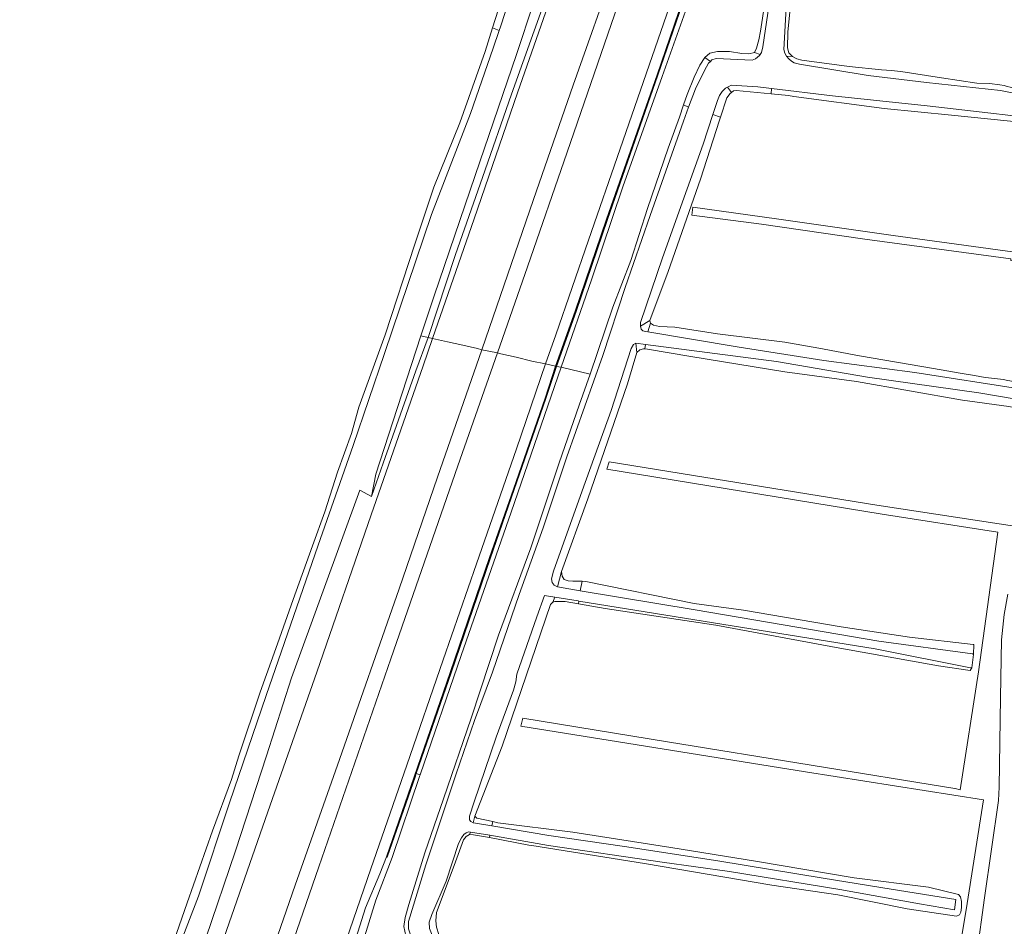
# Model space of a CAD drawing. Header units: metres. Extents: x 89888 to 94270, y 464165 to 468904.
# Tile 210 of 256: x 91674 to 91880, y 467155 to 467345. Entities that reach past the tile are written whole.
import ezdxf

# ---------------------------------------------------------------- set-up
doc = ezdxf.new("R2010")
doc.units = ezdxf.units.M
for name, color, linetype, lineweight in [('G_GRENS_ALGEMEEN_0', 251, 'CONTINUOUS', 13), ('Q_GELUIDSSCHERM_LIJN_0', 251, 'CONTINUOUS', 13), ('T_CULTUURGRENS_0', 251, 'CONTINUOUS', 13), ('V_WEGGRENS_0', 251, 'CONTINUOUS', 13), ('W_WATERGRENS_0', 251, 'CONTINUOUS', 13)]:
    doc.layers.add(name, color=color, linetype=linetype, lineweight=lineweight)

msp = doc.modelspace()

# ---------------------------------------------------------------- linework, layer by layer
at = {"layer": 'G_GRENS_ALGEMEEN_0'}
for p, q in [((91822.21, 467328.36), (91820.88, 467324.33)), ((91806.06, 467281.66), (91806.19, 467281.07)), ((91803.35, 467274.97), (91801.38, 467268.41)), ((91786.31, 467272.08), (91786.41, 467272.05)), ((91786.41, 467272.05), (91786.5, 467272.02)), ((91785.7, 467222.6), (91785.22, 467222.09)), ((91769.34, 467177.7), (91769.78, 467177.29)), ((91769.78, 467177.29), (91773.15, 467176.56)), ((91750.92, 467169.12), (91750.82, 467169.15))]:
    msp.add_line(p, q, dxfattribs=at)
for points in [[(91881.49, 467546.76), (91875.38, 467529.28), (91867.75, 467506.91), (91862.48, 467491.65), (91855.99, 467472.86), (91848.29, 467450.54), (91842.83, 467434.7), (91835.21, 467412.71), (91822.1, 467374.76), (91814.14, 467351.77), (91807.75, 467333.1), (91797.17, 467302.85), (91790.59, 467283.58), (91786.5, 467272.02)], [(91858.62, 467438.17), (91849.75, 467413.68), (91845.16, 467401.68), (91842.27, 467393.91), (91841.29, 467390.82), (91840.17, 467384.29), (91837.97, 467369.65), (91836.89, 467361.37), (91834.99, 467342.1), (91834.92, 467338.82), (91835.21, 467337.8), (91835.96, 467337.05)], [(91835.96, 467337.05), (91836.85, 467336.53), (91837.91, 467336.23), (91847.87, 467334.94), (91854.65, 467334.22), (91855.67, 467334.17), (91856.65, 467334.09), (91857.37, 467334), (91857.98, 467333.92), (91858.65, 467333.86), (91867.22, 467332.52), (91874.62, 467331.45), (91877.29, 467331.33), (91879.47, 467331.09), (91880.34, 467330.97), (91880.99, 467330.76), (91881.6, 467330.57), (91882.46, 467330.35), (91884.87, 467329.96), (91901.44, 467326.5), (91908.24, 467325), (91909.25, 467324.64)], [(91823.15, 467329.44), (91822.92, 467329.26), (91822.21, 467328.36)], [(91831.48, 467329.22), (91824.18, 467329.91), (91823.61, 467329.81), (91823.15, 467329.44)], [(91909.45, 467320.18), (91889.23, 467322.71), (91869.32, 467324.75), (91855.2, 467326.13), (91836.28, 467328.67), (91835.11, 467328.88), (91831.48, 467329.22)], [(91820.88, 467324.33), (91820.65, 467323.64), (91816.65, 467311.33)], [(91816.65, 467311.33), (91809.93, 467291.93), (91806.06, 467281.66)], [(91806.19, 467281.07), (91806.81, 467280.66), (91808.06, 467280.43), (91809.7, 467280.32), (91811.31, 467280.24), (91812.6, 467280.07), (91820.23, 467278.88), (91834.39, 467277.1), (91841.5, 467275.84)], [(91805.04, 467275.7), (91804.73, 467275.72), (91803.94, 467275.51), (91803.35, 467274.97)], [(91882.97, 467263.31), (91881.34, 467263.6), (91871.64, 467264.95), (91849.38, 467268.87), (91834.39, 467270.9), (91814.65, 467274.14), (91805.54, 467275.68), (91805.04, 467275.7)], [(91841.5, 467275.84), (91850.04, 467274.28), (91865.51, 467271.56), (91871.11, 467270.64), (91874.15, 467270.14), (91876.37, 467269.74), (91878.42, 467269.53), (91880.17, 467269.29), (91881.09, 467269.1), (91882.29, 467268.84), (91883.49, 467268.53), (91884.13, 467268.28), (91885.55, 467267.25), (91886.08, 467266.4), (91886.07, 467265.1), (91885.79, 467264.61)], [(91786.5, 467272.02), (91784.28, 467265.31), (91777.63, 467246.22), (91772.66, 467231.86), (91764.38, 467207.79), (91757.08, 467186.63)], [(91801.38, 467268.41), (91793.07, 467244.29), (91787.53, 467229.02)], [(91787.53, 467229.02), (91787.65, 467228.03), (91788.12, 467227.33), (91788.96, 467227.06), (91789.91, 467226.99), (91791.16, 467227.01), (91791.88, 467226.97)], [(91791.88, 467226.97), (91792.62, 467226.93), (91815.36, 467222.31), (91825.68, 467220.9)], [(91785.22, 467222.09), (91775.06, 467192.37), (91769.34, 467177.7)], [(91791.07, 467222.25), (91788.33, 467222.73), (91787.04, 467222.74), (91786.12, 467222.71), (91785.7, 467222.6)], [(91873.55, 467208.85), (91873.21, 467208.23), (91866.59, 467209.24), (91845.87, 467212.95), (91819.89, 467217.79), (91796.67, 467221.26), (91791.07, 467222.25)], [(91825.68, 467220.9), (91846.2, 467217.45), (91860.53, 467215.23), (91873.86, 467213.72), (91873.97, 467213.68), (91873.93, 467211.59)], [(91757.08, 467186.63), (91756.82, 467185.88), (91751.01, 467169.09), (91750.92, 467169.12)], [(91773.15, 467176.56), (91774.16, 467176.34), (91789.89, 467174.36), (91810.48, 467171.16), (91828.23, 467168.31), (91848.9, 467164.81), (91864.51, 467162.83), (91870.8, 467161.3), (91871.18, 467160.78), (91871.41, 467159.79)], [(91768.27, 467173.84), (91767.57, 467173.44), (91766.99, 467172.73)], [(91772.41, 467173.21), (91769.08, 467173.83), (91768.27, 467173.84)], [(91766.99, 467172.73), (91765.02, 467167.39), (91761.35, 467157.48), (91761.21, 467155.78), (91761.3, 467154.47), (91761.81, 467152.92), (91762.68, 467151.26), (91763.62, 467149.27), (91764.1, 467147.56), (91763.92, 467145.6)], [(91871.41, 467159.79), (91871.39, 467158.59), (91871.29, 467157.61), (91870.98, 467157.02), (91870.38, 467156.73), (91860.01, 467158.29), (91845.45, 467161.25), (91831.65, 467163.21), (91804.96, 467167.78), (91781.28, 467171.55), (91780.69, 467171.65), (91772.41, 467173.21)]]:
    msp.add_lwpolyline(points, dxfattribs=at)
at = {"layer": 'Q_GELUIDSSCHERM_LIJN_0'}
msp.add_line((91750.92, 467169.12), (91750.92, 467169.12), dxfattribs=at)
for points in [[(91786.41, 467272.05), (91786.41, 467272.05), (91790.49, 467283.61), (91797.07, 467302.88), (91807.65, 467333.13), (91814.05, 467351.8), (91822.01, 467374.79), (91835.12, 467412.75), (91842.74, 467434.73), (91848.2, 467450.57), (91855.89, 467472.9), (91862.39, 467491.68), (91867.66, 467506.94), (91875.28, 467529.32), (91881.4, 467546.8)], [(91750.92, 467169.12), (91756.73, 467185.91), (91764.29, 467207.82), (91772.57, 467231.9), (91777.54, 467246.26), (91784.19, 467265.34), (91786.41, 467272.05)]]:
    msp.add_lwpolyline(points, dxfattribs=at)
at = {"layer": 'T_CULTUURGRENS_0'}
for p, q in [((91774.46, 467342.46), (91773.1, 467343.01)), ((91817.56, 467336.8), (91818.74, 467336.01)), ((91828.03, 467337.86), (91829.22, 467337.47)), ((91835.96, 467337.05), (91834.68, 467337.12)), ((91822.31, 467330.59), (91823.15, 467329.44)), ((91831.55, 467330.29), (91831.48, 467329.22)), ((91813.14, 467326.86), (91814.19, 467326.43)), ((91819.29, 467324.89), (91820.88, 467324.33)), ((91806.06, 467281.66), (91804.07, 467280.47)), ((91806.19, 467281.07), (91805.63, 467279.25)), ((91758.06, 467278.43), (91759.59, 467278.08)), ((91803.12, 467276.89), (91803.35, 467274.97)), ((91805.18, 467276.63), (91805.04, 467275.7)), ((91786.5, 467272.02), (91787.48, 467271.88)), ((91787.53, 467229.02), (91786.72, 467225.82)), ((91791.88, 467226.97), (91791.48, 467224.99)), ((91786.16, 467223.64), (91785.7, 467222.6)), ((91791.16, 467222.81), (91791.07, 467222.25)), ((91757.08, 467186.63), (91757.91, 467186.41)), ((91769.34, 467177.7), (91769, 467176.34)), ((91773.15, 467176.56), (91772.93, 467175.68)), ((91768.27, 467173.84), (91768.47, 467174.34)), ((91772.51, 467173.71), (91772.41, 467173.21))]:
    msp.add_line(p, q, dxfattribs=at)
for points in [[(91757.91, 467186.41), (91766.47, 467211.41), (91777.01, 467241.47), (91787.48, 467271.88)], [(91757.05, 467147.95), (91756.82, 467148.63), (91755.41, 467151.03), (91754.91, 467152.62), (91754.46, 467154.58), (91754.79, 467156.48), (91755.51, 467159.2), (91758.88, 467170), (91762.8, 467181.36), (91768.62, 467198.27), (91774.3, 467215.7), (91781.07, 467234.01), (91787.05, 467251.8), (91791.23, 467263.89), (91793.55, 467270.42)], [(91707.66, 467039.53), (91713.48, 467055.9), (91719.26, 467072.95), (91726.06, 467092.52), (91732.38, 467110.91), (91739.43, 467130.68), (91742.12, 467139.1), (91745.92, 467151.53), (91748.63, 467160.13), (91752.04, 467169.07), (91757.84, 467186.21), (91757.91, 467186.41)]]:
    msp.add_lwpolyline(points, dxfattribs=at)
at = {"layer": 'V_WEGGRENS_0'}
for p, q in [((91759.59, 467278.08), (91760.49, 467277.89)), ((91770.8, 467275.51), (91774.1, 467274.88)), ((91784.18, 467272.55), (91786.31, 467272.08)), ((91787.48, 467271.88), (91793.55, 467270.42))]:
    msp.add_line(p, q, dxfattribs=at)
for points in [[(91835.38, 467590.59), (91841.88, 467586.3), (91843.68, 467584.7), (91844.81, 467583.64), (91845.62, 467582.57), (91846.79, 467580.55), (91847.55, 467578.82), (91848.07, 467577.33), (91848.37, 467575.57), (91848.51, 467573.98), (91848.35, 467572.55), (91847.87, 467570.28), (91844.61, 467558.76), (91840.54, 467545.72), (91836.32, 467532.78), (91827.21, 467503.79), (91818.13, 467475.14), (91811.29, 467454.17), (91799.65, 467418.5), (91787.97, 467383.63), (91779.77, 467358.94), (91774.94, 467343.9), (91774.74, 467343.28), (91774.46, 467342.46)], [(91758.06, 467278.43), (91760.85, 467286.83), (91769.46, 467312.06), (91778.13, 467337.46), (91785.23, 467359.05), (91791.51, 467377.67), (91798.49, 467398.02), (91806.4, 467421.6), (91814.05, 467444.7), (91821.52, 467467.69), (91829.36, 467491.06), (91837.72, 467516.32), (91845.87, 467541.95), (91850.26, 467555.66)], [(91854.53, 467554.48), (91850.04, 467542.9), (91844.6, 467526.84), (91840.52, 467515.77), (91837.03, 467505.85), (91831.35, 467489.58), (91823.94, 467467.54), (91815.76, 467443), (91807.85, 467421.08), (91799.44, 467396.5), (91794.73, 467382.43), (91792.47, 467374.88), (91791.21, 467372.37), (91790.55, 467371.7), (91789.81, 467369.34), (91790.12, 467368.03), (91789.29, 467364.71), (91784.15, 467349.15), (91777.08, 467329.11), (91770.96, 467311.62), (91765.3, 467295.53), (91759.59, 467278.08)], [(91867.07, 467551.03), (91862.39, 467537.43), (91856.8, 467521.58), (91850.11, 467502.7), (91841.92, 467479.57), (91834.73, 467458.91), (91826.14, 467434.42), (91817.6, 467409.56), (91808.41, 467383.18), (91798.97, 467356.52), (91789.98, 467331.01), (91781.68, 467307.04), (91770.8, 467275.51)], [(91774.1, 467274.88), (91780.38, 467292.93), (91788.69, 467316.98), (91797.24, 467341.73), (91805.07, 467364.52), (91816.62, 467397.86), (91825.97, 467424.74), (91837.46, 467457.85), (91846.87, 467485.3), (91856.82, 467514.94), (91860.91, 467527.11), (91865.07, 467539.93), (91868.84, 467550.48)], [(91878.71, 467548.12), (91877.13, 467542.19), (91875.66, 467537.66), (91873.71, 467532.19), (91871.57, 467525.76), (91868.24, 467516.45), (91864.95, 467506.62), (91861.11, 467495.22), (91856.45, 467481.75), (91850.67, 467464.82), (91845.24, 467449.3), (91840.35, 467435.05), (91835.41, 467420.57), (91829.6, 467403.72), (91823.91, 467387.36), (91818.7, 467372.26), (91813.18, 467356.26), (91806.52, 467337.05), (91799.86, 467317.63), (91793.2, 467298.54), (91786.37, 467278.68), (91784.18, 467272.55)], [(91845, 467435.59), (91838.81, 467418.16), (91828, 467387.9), (91819.13, 467362.26), (91808.64, 467332.83), (91800.41, 467309.68), (91793.85, 467290.2), (91787.48, 467271.88)], [(91828.03, 467337.86), (91828.4, 467338.76), (91828.93, 467340.54), (91829.23, 467342.34), (91830.17, 467348.29), (91831.21, 467356.09), (91832.53, 467365.84), (91834, 467377.38), (91834.82, 467384.04), (91835.78, 467389.49), (91836.64, 467393.65), (91837.34, 467396.26), (91838.16, 467398.46), (91839.28, 467401.2), (91840.37, 467403.35), (91842.26, 467407.92), (91844.47, 467413.08), (91845.16, 467415.03)], [(91760.49, 467277.89), (91769.19, 467302.95), (91778.32, 467329.42), (91786.22, 467352.04), (91791.44, 467367.21), (91792.43, 467370.05)], [(91786.31, 467272.08), (91790.4, 467283.65), (91796.98, 467302.91), (91807.56, 467333.17), (91813.96, 467351.83), (91817.16, 467361.09)], [(91774.46, 467342.46), (91773.18, 467338.76), (91768.47, 467325.1), (91760.25, 467303.87), (91750.42, 467274.76), (91743.83, 467255.45), (91736.53, 467234.54), (91725.58, 467203.04), (91717.93, 467180.48), (91711.43, 467160.96), (91704.73, 467143.56)], [(91813.14, 467326.86), (91813.89, 467329.03), (91815.33, 467332.66), (91816.51, 467335.23), (91817.56, 467336.8)], [(91817.56, 467336.8), (91818.66, 467337.73), (91820.26, 467338.1), (91822.73, 467338.05), (91825.32, 467337.64), (91826.82, 467337.61), (91828.03, 467337.86)], [(91793.55, 467270.42), (91798.31, 467284.43), (91802.06, 467294.25), (91805.59, 467305.15), (91809.89, 467317.78), (91812.26, 467324.33), (91813.14, 467326.86)], [(91916.51, 467291.07), (91910.68, 467292.15), (91857.05, 467299.46), (91832.59, 467303.01), (91815.07, 467305.46), (91814.83, 467303.72), (91829.5, 467301.87), (91851.11, 467298.75)], [(91851.11, 467298.75), (91881.74, 467294.61), (91881.74, 467294.21), (91885.71, 467293.64), (91886.06, 467293.99), (91892.74, 467292.73), (91888.81, 467265.14)], [(91677.63, 467039.53), (91686.16, 467064.06), (91697.26, 467096.19), (91708.18, 467127.58), (91717.31, 467153.75), (91725.94, 467178.6), (91736.26, 467207.89), (91747.66, 467240.91), (91758.51, 467272.18), (91760.49, 467277.89)], [(91747.67, 467244.78), (91748.63, 467249.44), (91752.17, 467260.43), (91758.06, 467278.43)], [(91759.59, 467278.08), (91756.97, 467271.1), (91750.16, 467251.72), (91747.67, 467244.78)], [(91770.8, 467275.51), (91769.94, 467275.79), (91766.82, 467276.49), (91763.65, 467277.17), (91760.49, 467277.89)], [(91770.8, 467275.51), (91761.53, 467248.81), (91753.52, 467225.37), (91740.99, 467189.59), (91731.68, 467163.23), (91723.71, 467140.23), (91713.55, 467110.79), (91702.93, 467080.3), (91694.53, 467056.06), (91688.83, 467039.53)], [(91692.37, 467039.53), (91697.99, 467055.81), (91710.32, 467091.33), (91723.43, 467128.85), (91736.64, 467167.09), (91751.74, 467210.73), (91765.79, 467251.17), (91774.1, 467274.88)], [(91784.18, 467272.55), (91781.32, 467273.16), (91778.06, 467273.97), (91774.81, 467274.68), (91774.1, 467274.88)], [(91784.18, 467272.55), (91778.07, 467254.75), (91769.74, 467230.64), (91762.73, 467210.51), (91755.1, 467188.39), (91747.55, 467166.66), (91738.05, 467139.06), (91725.83, 467103.83), (91716.55, 467077.02), (91708.67, 467054.21), (91703.56, 467039.53)], [(91750.82, 467169.15), (91756.63, 467185.95), (91764.19, 467207.85), (91772.47, 467231.93), (91777.45, 467246.29), (91784.09, 467265.38), (91786.31, 467272.08)], [(91888.42, 467262.44), (91887.71, 467257.46), (91886.51, 467250), (91885.36, 467242.86), (91884.48, 467240.14), (91883.42, 467238.41), (91853.65, 467242.91), (91810.02, 467250), (91797.51, 467252.03), (91797.03, 467250.49), (91800.02, 467250), (91854.78, 467241.08), (91879.05, 467237.29)], [(91747.67, 467244.78), (91745.22, 467246.08), (91737.59, 467224.94), (91730.95, 467206.7), (91725.66, 467190.34), (91719.21, 467170.45), (91712.99, 467152.16), (91706.93, 467134.54), (91700.36, 467115.62), (91694.05, 467097.65), (91687.07, 467077.17), (91679.33, 467054.43), (91673.93, 467039.53)], [(91879.05, 467237.29), (91874.95, 467207.97), (91871.14, 467183.27), (91870.09, 467183.53), (91869.97, 467183.54), (91809.79, 467193.28), (91779.45, 467198.27), (91779.02, 467196.58), (91838.71, 467186.99), (91876.04, 467181.12), (91872.36, 467158.06), (91868.6, 467135.53), (91831.33, 467141.58)], [(91882.98, 467104.5), (91873.36, 467130.56), (91872.82, 467133.51), (91873, 467137.12), (91876.2, 467160.58), (91879.16, 467181), (91879.3, 467183.8), (91879.56, 467202.63), (91879.8, 467214.68), (91880.35, 467220.04), (91881.14, 467224.26)], [(91705.74, 467039.53), (91709.14, 467049.39), (91714.8, 467065.91), (91720.31, 467081.65), (91725.52, 467096.66), (91731.73, 467114.87), (91737.65, 467132), (91742.79, 467146.95), (91746.45, 467158.47), (91749.42, 467165.64), (91750.82, 467169.15)]]:
    msp.add_lwpolyline(points, dxfattribs=at)
at = {"layer": 'W_WATERGRENS_0'}
for p, q in [((91829.22, 467337.47), (91829.03, 467337.22)), ((91803.12, 467276.89), (91805.18, 467276.63)), ((91791.48, 467224.99), (91786.72, 467225.82)), ((91873.93, 467211.59), (91873.55, 467208.85)), ((91768.47, 467174.34), (91772.51, 467173.71))]:
    msp.add_line(p, q, dxfattribs=at)
for points in [[(91834.68, 467337.12), (91834.36, 467337.75), (91834.15, 467338.47), (91834.63, 467347.22), (91836.35, 467361.88), (91837.21, 467369.09), (91838.69, 467380.57), (91839.82, 467388.29), (91840.45, 467391.99), (91841.27, 467394.6), (91845.73, 467406.73), (91848.38, 467414.51), (91856.98, 467438.05), (91862.8, 467453.3), (91868.23, 467467.76), (91876.79, 467490.11)], [(91773.1, 467343.01), (91778.41, 467359.66)], [(91832.13, 467355.12), (91829.72, 467339.08), (91829.47, 467337.83), (91829.22, 467337.47)], [(91704.06, 467145.27), (91709.02, 467159.52), (91714.36, 467174.66), (91718.33, 467185.38), (91719.87, 467190.4), (91724.37, 467203.73), (91727.96, 467213.87), (91731.27, 467223.16), (91735.34, 467234.43), (91737.94, 467241.55), (91740.58, 467249.87), (91743.47, 467257.97), (91745.06, 467263.47), (91750.59, 467278.66), (91756.77, 467297.66), (91760.79, 467309.63), (91766.22, 467323.13), (91771.53, 467338.08), (91773.1, 467343.01)], [(91829.03, 467337.22), (91828.23, 467336.56), (91827.5, 467336.24), (91819.95, 467336.6), (91819.03, 467336.31), (91818.74, 467336.01)], [(91879.6, 467329.89), (91864.08, 467331.58), (91851.81, 467333.01), (91837.47, 467335.44), (91836.35, 467335.72), (91835.74, 467336.07), (91835.23, 467336.51), (91834.68, 467337.12)], [(91818.74, 467336.01), (91818.34, 467335.6), (91817.54, 467334.07)], [(91817.54, 467334.07), (91815.6, 467330.23), (91814.19, 467326.43)], [(91819.29, 467324.89), (91820.26, 467327.83), (91820.65, 467328.83), (91821.21, 467329.71), (91821.91, 467330.37), (91822.31, 467330.59)], [(91822.31, 467330.59), (91822.59, 467330.75), (91823.14, 467331.02), (91828.7, 467330.63), (91831.55, 467330.29)], [(91831.55, 467330.29), (91844.35, 467328.76), (91864.2, 467326.67), (91894.48, 467323.16), (91908.95, 467321.35), (91909.45, 467321.48), (91909.69, 467322.06), (91909.8, 467323.03), (91909.49, 467323.9), (91908.55, 467324.2), (91890.62, 467327.75), (91879.6, 467329.89)], [(91814.19, 467326.43), (91813.1, 467323.48), (91806.11, 467303.69), (91800.91, 467288.55), (91796.19, 467274.32), (91788.66, 467253.1), (91783.7, 467238.17)], [(91804.07, 467280.47), (91804.12, 467281.24), (91808.74, 467294.77), (91813.91, 467309.27), (91817.24, 467318.64), (91819.29, 467324.89)], [(91805.63, 467279.25), (91805.14, 467279.34), (91804.56, 467279.46), (91804.21, 467279.83), (91804.07, 467280.47)], [(91842.57, 467273.29), (91824.38, 467276.13), (91805.63, 467279.25)], [(91791.9, 467245.96), (91797.94, 467262.8), (91802.15, 467275.76), (91802.62, 467276.65), (91803.12, 467276.89)], [(91805.18, 467276.63), (91832.64, 467273.08), (91851.7, 467269.81), (91875.03, 467266.52), (91882.84, 467265.16), (91883.46, 467265.24), (91883.79, 467265.44), (91883.96, 467265.84), (91884.12, 467266.53), (91884.16, 467267.15), (91884.06, 467267.26), (91861.63, 467270.73), (91842.57, 467273.29)], [(91786.72, 467225.82), (91786, 467226.16), (91785.58, 467226.71), (91785.46, 467227.45), (91785.89, 467229.11), (91791.9, 467245.96)], [(91783.7, 467238.17), (91778.68, 467224.19), (91773.06, 467207.9), (91769.26, 467197.76), (91765.43, 467186.59), (91759.07, 467167.53), (91755.44, 467155.64), (91755.44, 467154.11), (91755.91, 467152.64), (91756.53, 467151.27), (91757.33, 467149.57), (91757.78, 467148.31), (91757.88, 467146.94)], [(91769, 467176.34), (91768.54, 467176.58), (91768.24, 467176.96), (91768.23, 467177.72), (91769.23, 467180.75), (91773.85, 467194.25), (91777.5, 467204.11), (91777.99, 467205.85), (91778.2, 467207.46), (91782.33, 467219.53), (91783.94, 467224), (91786.16, 467223.64)], [(91786.16, 467223.64), (91791.04, 467222.84), (91791.16, 467222.81)], [(91834.03, 467217.82), (91815.53, 467220.95), (91791.48, 467224.99)], [(91791.16, 467222.81), (91853.33, 467212.79), (91873.28, 467208.83), (91873.55, 467208.85)], [(91873.93, 467211.59), (91873.71, 467211.77), (91854.08, 467214.42), (91834.03, 467217.82)], [(91772.93, 467175.68), (91769.07, 467176.31), (91769, 467176.34)], [(91820.28, 467168.35), (91800.72, 467171.37), (91784.85, 467173.66), (91772.93, 467175.68)], [(91762.82, 467145.85), (91762.84, 467146.06), (91762.91, 467147.69), (91762.54, 467149.23), (91761.95, 467150.27), (91761.31, 467151.36), (91760.43, 467152.73), (91759.83, 467154.19), (91759.81, 467155.48), (91760.33, 467157.06), (91763.33, 467164.09), (91765.93, 467171.99), (91766.56, 467173.19), (91767.04, 467173.84), (91767.54, 467174.23), (91768.06, 467174.41), (91768.47, 467174.34)], [(91772.51, 467173.71), (91784.81, 467171.54), (91808.64, 467168.05), (91822.79, 467166.14), (91845.92, 467162.3), (91862.58, 467159.35), (91869.92, 467158.05), (91870.24, 467160.22), (91856.67, 467162.38), (91842.37, 467164.74), (91820.28, 467168.35)]]:
    msp.add_lwpolyline(points, dxfattribs=at)

doc.saveas('drawing.dxf')
